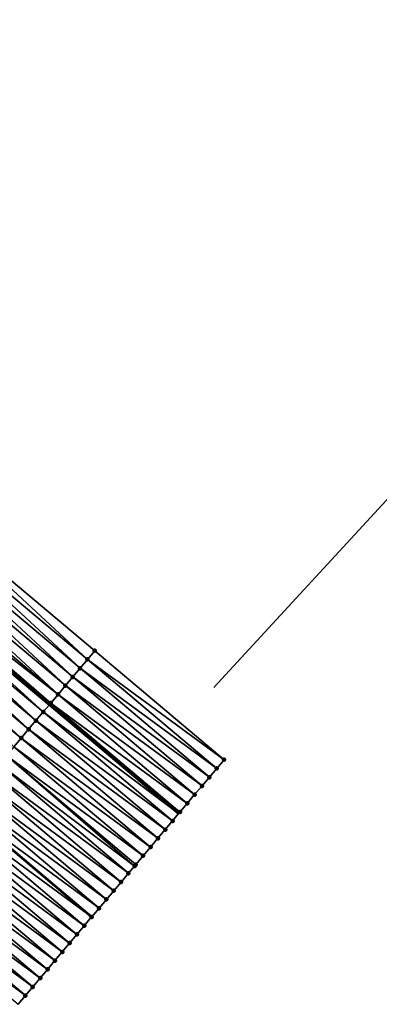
# Model space of a CAD drawing. Header units: feet. Extents: x 2010743 to 2022806, y 818705 to 837694.
# Tile 52 of 256: x 2017426 to 2017458, y 818708 to 818795. Entities that reach past the tile are written whole.
import ezdxf

# ---------------------------------------------------------------- set-up
doc = ezdxf.new("R2010")
doc.units = ezdxf.units.FT
doc.header["$MEASUREMENT"] = 0
for name, color, linetype in [('EB-$T', 7, 'Continuous'), ('I-77-MM17-21_NB-Surface-Border', 7, 'Continuous'), ('I-77-MM17-21_NB-Surface-TIN', 7, 'Continuous')]:
    doc.layers.add(name, color=color, linetype=linetype)
for name, color, linetype, lineweight in [('EP_Travel Lane', 172, 'Continuous', 53), ('Road Shots', 141, 'Continuous', 100), ('STRIPING', 60, 'Continuous', 53)]:
    doc.layers.add(name, color=color, linetype=linetype, lineweight=lineweight)

msp = doc.modelspace()

# ---------------------------------------------------------------- linework, layer by layer
at = {"layer": 'EB-$T'}
msp.add_line((2017443.36, 818736.19), (2022128.117, 823817.54), dxfattribs=at)
at = {"layer": 'EP_Travel Lane'}
msp.add_polyline3d([(2017152.777, 818965.66, 278.732), (2017168.11, 818952.819, 278.829), (2017183.443, 818939.978, 278.896), (2017198.776, 818927.137, 278.967), (2017214.109, 818914.296, 279.037), (2017229.442, 818901.454, 279.08), (2017244.775, 818888.613, 279.086), (2017260.108, 818875.772, 279.079), (2017275.428, 818862.955, 279.039), (2017290.778, 818850.134, 278.978), (2017306.128, 818837.314, 278.915), (2017321.479, 818824.493, 278.867), (2017336.829, 818811.672, 278.792), (2017352.179, 818798.852, 278.713), (2017367.529, 818786.031, 278.633), (2017382.879, 818773.211, 278.555), (2017398.229, 818760.39, 278.425), (2017413.579, 818747.57, 278.28), (2017428.955, 818734.686, 278.048), (2017440.28, 818725.148, 277.981)], dxfattribs=at)
at = {"layer": 'I-77-MM17-21_NB-Surface-Border', "color": 3, "linetype": 'Continuous', "lineweight": -3}
msp.add_polyline3d([(2017417.533, 818752.313, 278.064), (2017432.938, 818739.413, 277.902), (2017444.259, 818729.871, 277.737), (2017443.615, 818729.106, 277.775), (2017442.97, 818728.341, 277.803), (2017442.326, 818727.577, 277.841), (2017441.682, 818726.812, 277.861), (2017441.037, 818726.047, 277.922), (2017440.393, 818725.282, 277.973), (2017440.28, 818725.148, 277.981), (2017439.749, 818724.517, 278.017), (2017439.104, 818723.753, 278.028), (2017438.46, 818722.988, 278.046), (2017437.816, 818722.223, 278.068), (2017437.171, 818721.459, 278.098), (2017436.527, 818720.694, 278.121), (2017436.415, 818720.561, 278.125), (2017435.883, 818719.929, 278.139), (2017435.238, 818719.164, 278.147), (2017434.594, 818718.4, 278.159), (2017433.949, 818717.635, 278.181), (2017433.305, 818716.87, 278.205), (2017432.661, 818716.106, 278.224), (2017432.66, 818716.105, 278.224), (2017432.016, 818715.341, 278.233), (2017431.372, 818714.576, 278.254), (2017430.728, 818713.812, 278.268), (2017430.083, 818713.047, 278.288), (2017429.439, 818712.282, 278.313), (2017428.794, 818711.517, 278.339), (2017428.15, 818710.753, 278.356), (2017427.506, 818709.988, 278.363), (2017426.861, 818709.223, 278.368), (2017426.217, 818708.459, 278.373)], dxfattribs=at)
at = {"layer": 'I-77-MM17-21_NB-Surface-TIN', "color": 128, "linetype": 'Continuous', "lineweight": -3}
for points in [[(2017432.293, 818738.648, 277.931), (2017417.533, 818752.313, 278.064), (2017416.893, 818751.545, 278.104)], [(2017432.293, 818738.648, 277.931), (2017432.938, 818739.413, 277.902), (2017417.533, 818752.313, 278.064)], [(2017431.005, 818737.119, 277.983), (2017416.253, 818750.777, 278.14), (2017415.612, 818750.008, 278.178)], [(2017431.649, 818737.883, 277.956), (2017416.893, 818751.545, 278.104), (2017416.253, 818750.777, 278.14)], [(2017431.005, 818737.119, 277.983), (2017431.649, 818737.883, 277.956), (2017416.253, 818750.777, 278.14)], [(2017431.649, 818737.883, 277.956), (2017432.293, 818738.648, 277.931), (2017416.893, 818751.545, 278.104)], [(2017430.36, 818736.354, 278.008), (2017415.612, 818750.008, 278.178), (2017414.972, 818749.24, 278.209)], [(2017430.36, 818736.354, 278.008), (2017431.005, 818737.119, 277.983), (2017415.612, 818750.008, 278.178)], [(2017429.716, 818735.589, 278.034), (2017414.972, 818749.24, 278.209), (2017414.331, 818748.472, 278.249)], [(2017429.716, 818735.589, 278.034), (2017430.36, 818736.354, 278.008), (2017414.972, 818749.24, 278.209)], [(2017429.716, 818735.589, 278.034), (2017414.331, 818748.472, 278.249), (2017413.884, 818747.935, 278.28)], [(2017428.427, 818734.06, 278.073), (2017413.579, 818747.57, 278.28), (2017413.051, 818746.936, 278.284)], [(2017413.669, 818747.677, 278.279), (2017413.579, 818747.57, 278.28), (2017428.955, 818734.686, 278.048)], [(2017428.427, 818734.06, 278.073), (2017428.955, 818734.686, 278.048), (2017413.579, 818747.57, 278.28)], [(2017429.071, 818734.825, 278.042), (2017413.691, 818747.704, 278.279), (2017413.669, 818747.677, 278.279)], [(2017429.071, 818734.825, 278.042), (2017413.669, 818747.677, 278.279), (2017428.955, 818734.686, 278.048)], [(2017429.071, 818734.825, 278.042), (2017413.884, 818747.935, 278.28), (2017413.691, 818747.704, 278.279)], [(2017429.071, 818734.825, 278.042), (2017429.716, 818735.589, 278.034), (2017413.884, 818747.935, 278.28)], [(2017427.783, 818733.295, 278.094), (2017413.051, 818746.936, 278.284), (2017412.41, 818746.168, 278.296)], [(2017427.783, 818733.295, 278.094), (2017428.427, 818734.06, 278.073), (2017413.051, 818746.936, 278.284)], [(2017427.138, 818732.53, 278.11), (2017412.41, 818746.168, 278.296), (2017411.77, 818745.4, 278.313)], [(2017427.138, 818732.53, 278.11), (2017427.783, 818733.295, 278.094), (2017412.41, 818746.168, 278.296)], [(2017426.494, 818731.766, 278.125), (2017411.77, 818745.4, 278.313), (2017411.129, 818744.632, 278.33)], [(2017426.494, 818731.766, 278.125), (2017427.138, 818732.53, 278.11), (2017411.77, 818745.4, 278.313)], [(2017425.85, 818731.001, 278.143), (2017426.494, 818731.766, 278.125), (2017411.129, 818744.632, 278.33)], [(2017444.259, 818729.871, 277.737), (2017432.938, 818739.413, 277.902), (2017432.293, 818738.648, 277.931)], [(2017442.97, 818728.341, 277.803), (2017431.649, 818737.883, 277.956), (2017431.005, 818737.119, 277.983)], [(2017443.615, 818729.106, 277.775), (2017432.293, 818738.648, 277.931), (2017431.649, 818737.883, 277.956)], [(2017442.97, 818728.341, 277.803), (2017443.615, 818729.106, 277.775), (2017431.649, 818737.883, 277.956)], [(2017443.615, 818729.106, 277.775), (2017444.259, 818729.871, 277.737), (2017432.293, 818738.648, 277.931)], [(2017442.326, 818727.577, 277.841), (2017431.005, 818737.119, 277.983), (2017430.36, 818736.354, 278.008)], [(2017442.326, 818727.577, 277.841), (2017442.97, 818728.341, 277.803), (2017431.005, 818737.119, 277.983)], [(2017441.682, 818726.812, 277.861), (2017430.36, 818736.354, 278.008), (2017429.716, 818735.589, 278.034)], [(2017441.682, 818726.812, 277.861), (2017442.326, 818727.577, 277.841), (2017430.36, 818736.354, 278.008)], [(2017441.037, 818726.047, 277.922), (2017429.716, 818735.589, 278.034), (2017429.071, 818734.825, 278.042)], [(2017441.037, 818726.047, 277.922), (2017441.682, 818726.812, 277.861), (2017429.716, 818735.589, 278.034)], [(2017428.427, 818734.06, 278.073), (2017440.28, 818725.148, 277.981), (2017428.955, 818734.686, 278.048)], [(2017440.393, 818725.282, 277.973), (2017429.071, 818734.825, 278.042), (2017428.955, 818734.686, 278.048)], [(2017440.393, 818725.282, 277.973), (2017428.955, 818734.686, 278.048), (2017440.28, 818725.148, 277.981)], [(2017440.393, 818725.282, 277.973), (2017441.037, 818726.047, 277.922), (2017429.071, 818734.825, 278.042)], [(2017439.749, 818724.517, 278.017), (2017428.427, 818734.06, 278.073), (2017427.783, 818733.295, 278.094)], [(2017439.749, 818724.517, 278.017), (2017440.28, 818725.148, 277.981), (2017428.427, 818734.06, 278.073)], [(2017439.104, 818723.753, 278.028), (2017427.783, 818733.295, 278.094), (2017427.138, 818732.53, 278.11)], [(2017439.104, 818723.753, 278.028), (2017439.749, 818724.517, 278.017), (2017427.783, 818733.295, 278.094)], [(2017437.816, 818722.223, 278.068), (2017426.494, 818731.766, 278.125), (2017425.85, 818731.001, 278.143)], [(2017438.46, 818722.988, 278.046), (2017427.138, 818732.53, 278.11), (2017426.494, 818731.766, 278.125)], [(2017437.816, 818722.223, 278.068), (2017438.46, 818722.988, 278.046), (2017426.494, 818731.766, 278.125)], [(2017438.46, 818722.988, 278.046), (2017439.104, 818723.753, 278.028), (2017427.138, 818732.53, 278.11)], [(2017437.171, 818721.459, 278.098), (2017425.85, 818731.001, 278.143), (2017425.205, 818730.236, 278.16)], [(2017437.171, 818721.459, 278.098), (2017437.816, 818722.223, 278.068), (2017425.85, 818731.001, 278.143)], [(2017436.415, 818720.561, 278.125), (2017425.205, 818730.236, 278.16), (2017424.561, 818729.472, 278.179)], [(2017436.415, 818720.561, 278.125), (2017436.527, 818720.694, 278.121), (2017425.205, 818730.236, 278.16)], [(2017436.527, 818720.694, 278.121), (2017437.171, 818721.459, 278.098), (2017425.205, 818730.236, 278.16)], [(2017435.883, 818719.929, 278.139), (2017424.561, 818729.472, 278.179), (2017423.916, 818728.707, 278.199)], [(2017435.883, 818719.929, 278.139), (2017436.415, 818720.561, 278.125), (2017424.561, 818729.472, 278.179)], [(2017435.238, 818719.164, 278.147), (2017423.916, 818728.707, 278.199), (2017423.272, 818727.942, 278.218)], [(2017435.238, 818719.164, 278.147), (2017435.883, 818719.929, 278.139), (2017423.916, 818728.707, 278.199)], [(2017434.594, 818718.4, 278.159), (2017423.272, 818727.942, 278.218), (2017422.628, 818727.177, 278.237)], [(2017434.594, 818718.4, 278.159), (2017435.238, 818719.164, 278.147), (2017423.272, 818727.942, 278.218)], [(2017433.949, 818717.635, 278.181), (2017422.628, 818727.177, 278.237), (2017421.983, 818726.413, 278.252)], [(2017433.949, 818717.635, 278.181), (2017434.594, 818718.4, 278.159), (2017422.628, 818727.177, 278.237)], [(2017433.305, 818716.87, 278.205), (2017421.983, 818726.413, 278.252), (2017421.339, 818725.648, 278.268)], [(2017433.305, 818716.87, 278.205), (2017433.949, 818717.635, 278.181), (2017421.983, 818726.413, 278.252)], [(2017432.016, 818715.341, 278.233), (2017420.695, 818724.883, 278.288), (2017420.05, 818724.119, 278.303)], [(2017420.695, 818724.883, 278.288), (2017432.66, 818716.105, 278.224), (2017421.339, 818725.648, 278.268)], [(2017432.016, 818715.341, 278.233), (2017432.66, 818716.105, 278.224), (2017420.695, 818724.883, 278.288)], [(2017432.661, 818716.106, 278.224), (2017421.339, 818725.648, 278.268), (2017432.66, 818716.105, 278.224)], [(2017432.661, 818716.106, 278.224), (2017421.339, 818725.648, 278.268), (2017421.339, 818725.648, 278.268)], [(2017432.661, 818716.106, 278.224), (2017433.305, 818716.87, 278.205), (2017421.339, 818725.648, 278.268)], [(2017431.372, 818714.576, 278.254), (2017420.05, 818724.119, 278.303), (2017419.406, 818723.354, 278.323)], [(2017431.372, 818714.576, 278.254), (2017432.016, 818715.341, 278.233), (2017420.05, 818724.119, 278.303)], [(2017430.728, 818713.812, 278.268), (2017419.406, 818723.354, 278.323), (2017418.761, 818722.589, 278.346)], [(2017430.728, 818713.812, 278.268), (2017431.372, 818714.576, 278.254), (2017419.406, 818723.354, 278.323)], [(2017430.083, 818713.047, 278.288), (2017418.761, 818722.589, 278.346), (2017418.117, 818721.825, 278.367)], [(2017430.083, 818713.047, 278.288), (2017430.728, 818713.812, 278.268), (2017418.761, 818722.589, 278.346)], [(2017429.439, 818712.282, 278.313), (2017418.117, 818721.825, 278.367), (2017417.473, 818721.06, 278.391)], [(2017429.439, 818712.282, 278.313), (2017430.083, 818713.047, 278.288), (2017418.117, 818721.825, 278.367)], [(2017428.794, 818711.517, 278.339), (2017417.473, 818721.06, 278.391), (2017416.828, 818720.295, 278.416)], [(2017428.794, 818711.517, 278.339), (2017429.439, 818712.282, 278.313), (2017417.473, 818721.06, 278.391)], [(2017428.15, 818710.753, 278.356), (2017416.828, 818720.295, 278.416), (2017416.184, 818719.53, 278.44)], [(2017428.15, 818710.753, 278.356), (2017428.794, 818711.517, 278.339), (2017416.828, 818720.295, 278.416)], [(2017427.506, 818709.988, 278.363), (2017416.184, 818719.53, 278.44), (2017415.54, 818718.766, 278.464)], [(2017427.506, 818709.988, 278.363), (2017428.15, 818710.753, 278.356), (2017416.184, 818719.53, 278.44)], [(2017426.861, 818709.223, 278.368), (2017415.54, 818718.766, 278.464), (2017414.895, 818718.001, 278.487)], [(2017426.217, 818708.459, 278.373), (2017426.861, 818709.223, 278.368), (2017414.895, 818718.001, 278.487)], [(2017426.861, 818709.223, 278.368), (2017427.506, 818709.988, 278.363), (2017415.54, 818718.766, 278.464)]]:
    msp.add_3dface(points, dxfattribs=at)
at = {"layer": 'Road Shots', "lineweight": 100}
for p in [(2017432.938, 818739.413, 277.902), (2017431.649, 818737.883, 277.956), (2017432.293, 818738.648, 277.931), (2017431.005, 818737.119, 277.983), (2017430.36, 818736.354, 278.008), (2017429.716, 818735.589, 278.034), (2017429.071, 818734.825, 278.042), (2017428.427, 818734.06, 278.073), (2017427.783, 818733.295, 278.094), (2017426.494, 818731.766, 278.125), (2017427.138, 818732.53, 278.11), (2017444.259, 818729.871, 277.737), (2017442.97, 818728.341, 277.803), (2017443.615, 818729.106, 277.775), (2017442.326, 818727.577, 277.841), (2017441.682, 818726.812, 277.861), (2017441.037, 818726.047, 277.922), (2017440.393, 818725.282, 277.973), (2017439.749, 818724.517, 278.017), (2017439.104, 818723.753, 278.028), (2017438.46, 818722.988, 278.046), (2017437.171, 818721.459, 278.098), (2017437.816, 818722.223, 278.068), (2017436.415, 818720.561, 278.125), (2017436.527, 818720.694, 278.121), (2017435.883, 818719.929, 278.139), (2017435.238, 818719.164, 278.147), (2017434.594, 818718.4, 278.159), (2017433.949, 818717.635, 278.181), (2017433.305, 818716.87, 278.205), (2017432.661, 818716.106, 278.224), (2017431.372, 818714.576, 278.254), (2017432.016, 818715.341, 278.233), (2017430.728, 818713.812, 278.268), (2017430.083, 818713.047, 278.288), (2017429.439, 818712.282, 278.313), (2017428.794, 818711.517, 278.339), (2017428.15, 818710.753, 278.356), (2017427.506, 818709.988, 278.363), (2017426.861, 818709.223, 278.368)]:
    msp.add_point(p, dxfattribs=at)
at = {"layer": 'STRIPING'}
msp.add_polyline3d([(2017160.431, 818943.652, 278.995), (2017175.764, 818930.81, 279.072), (2017191.097, 818917.969, 279.134), (2017206.43, 818905.128, 279.204), (2017221.763, 818892.287, 279.238), (2017237.096, 818879.445, 279.249), (2017252.429, 818866.604, 279.247), (2017267.773, 818853.775, 279.206), (2017283.132, 818840.965, 279.146), (2017298.491, 818828.155, 279.099), (2017313.851, 818815.346, 279.048), (2017329.21, 818802.536, 278.98), (2017344.569, 818789.726, 278.9), (2017359.929, 818776.917, 278.828), (2017375.288, 818764.107, 278.733), (2017390.647, 818751.298, 278.614), (2017406.006, 818738.488, 278.465), (2017421.339, 818725.648, 278.268), (2017432.66, 818716.105, 278.224)], dxfattribs=at)

doc.saveas('drawing.dxf')
